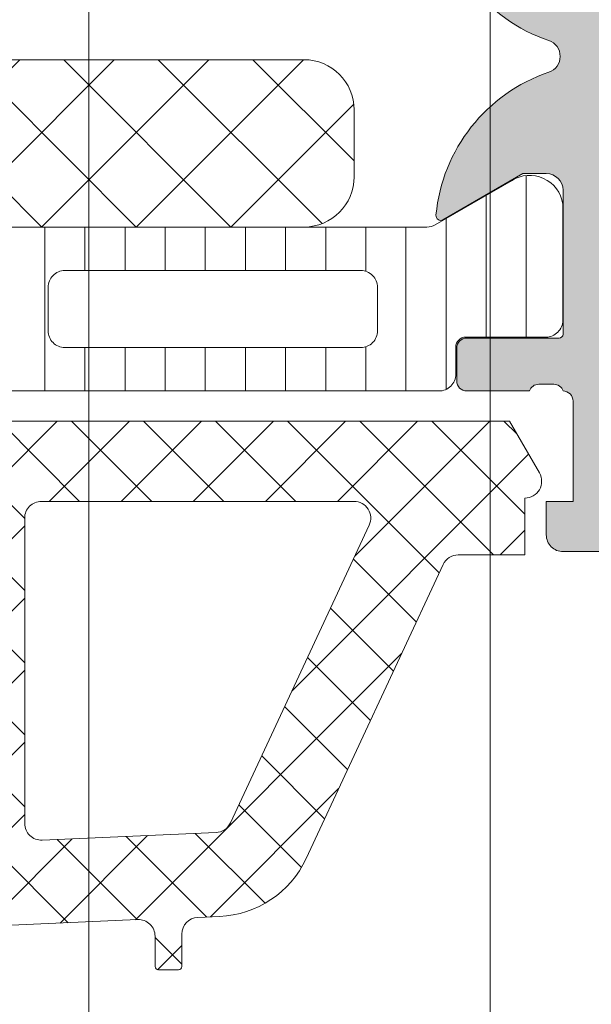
# Model space of a CAD drawing. Header units: millimetres. Extents: x 213386 to 506888, y 183055 to 450952.
# Tile 221 of 256: x 373088 to 373105, y 302141 to 302170. Entities that reach past the tile are written whole.
import ezdxf

# ---------------------------------------------------------------- set-up
doc = ezdxf.new("R2010")
doc.units = ezdxf.units.MM
doc.layers.add('FASÁDA DETAILNÍ', color=255, linetype='Continuous', lineweight=0)

msp = doc.modelspace()

# ---------------------------------------------------------------- hatches: boundary and pattern name
at = {"layer": 'FASÁDA DETAILNÍ'}
h = msp.add_hatch(color=256, dxfattribs=at)
edge = h.paths.add_edge_path()
edge.add_arc((373103.7001482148, 302177.5062417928), 0.1199999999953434, 0, 90)
edge.add_line((373103.7001482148, 302177.6262417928), (373100.9401502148, 302177.6262417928))
edge.add_arc((373100.9401502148, 302177.9262417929), 0.3000000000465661, 180.0000000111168, 270, ccw=False)
edge.add_line((373100.6401502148, 302177.9262417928), (373100.6401502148, 302178.9062161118))
edge.add_arc((373100.9401502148, 302178.9062161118), 0.3000000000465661, 90, 180, ccw=False)
edge.add_line((373100.9401502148, 302179.2062161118), (373102.8201612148, 302179.2062161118))
edge.add_arc((373103.0877045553, 302179.2850832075), 0.2789255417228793, 196.4245945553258, 271.1628700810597)
edge.add_line((373103.0933652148, 302179.0062151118), (373103.5469592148, 302179.0062151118))
edge.add_arc((373103.5526276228, 302179.2850525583), 0.2788950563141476, 268.835410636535, 343.5801235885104)
edge.add_line((373103.8201482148, 302179.2062161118), (373103.8201482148, 302180.006390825))
edge.add_arc((373104.8201482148, 302180.006390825), 1, 90, 180, ccw=False)
edge.add_line((373104.8201482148, 302181.006390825), (373108.3201555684, 302181.006390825))
edge.add_arc((373108.3201357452, 302180.0063710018), 1.000019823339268, 0.001135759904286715, 89.99886424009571, ccw=False)
edge.add_line((373109.3201555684, 302180.006390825), (373109.3201555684, 302179.506390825))
edge.add_line((373109.3201555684, 302179.506390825), (373106.8201555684, 302179.506390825))
edge.add_arc((373106.8202009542, 302178.5063454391), 1.000045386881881, 90.00260029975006, 179.9973997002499)
edge.add_line((373105.8201555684, 302178.506390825), (373105.8201555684, 302177.2063725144))
edge.add_arc((373106.8202080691, 302177.2064250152), 1.000052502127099, 180.0030079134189, 269.9969920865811)
edge.add_line((373106.8201555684, 302176.2063725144), (373113.8201555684, 302176.2063725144))
edge.add_arc((373114.3201555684, 302176.7314942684), 0.7250881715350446, 226.403816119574, 313.596183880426)
edge.add_line((373114.8201555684, 302176.2063725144), (373120.8542437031, 302176.2063725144))
edge.add_arc((373120.8541912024, 302177.2064250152), 1.000052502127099, 270.0030079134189, 359.9969920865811)
edge.add_line((373121.8542437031, 302177.2063725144), (373121.8542437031, 302178.506390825))
edge.add_arc((373120.8541983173, 302178.5063454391), 1.000045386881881, 0.002600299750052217, 89.99739970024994)
edge.add_line((373120.8542437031, 302179.506390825), (373119.3201555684, 302179.506390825))
edge.add_line((373119.3201555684, 302179.506390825), (373119.3201555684, 302180.1063969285))
edge.add_line((373119.3201555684, 302180.1063969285), (373120.4201616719, 302181.2063725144))
edge.add_line((373120.4201616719, 302181.2063725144), (373123.8201555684, 302181.2063725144))
edge.add_line((373123.8201555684, 302181.2063725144), (373123.8201555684, 302154.2064716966))
edge.add_line((373123.8201555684, 302154.2064716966), (373120.4201616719, 302154.2064716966))
edge.add_line((373120.4201616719, 302154.2064716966), (373119.3201555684, 302155.3064472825))
edge.add_line((373119.3201555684, 302155.3064472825), (373119.3201555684, 302155.906453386))
edge.add_line((373119.3201555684, 302155.906453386), (373120.8542437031, 302155.906453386))
edge.add_arc((373120.8541983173, 302156.9064987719), 1.000045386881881, 270.00260029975, 359.99739970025)
edge.add_line((373121.8542437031, 302156.906453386), (373121.8542437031, 302158.2064716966))
edge.add_arc((373120.8541912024, 302158.2064191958), 1.000052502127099, 0.003007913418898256, 89.9969920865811)
edge.add_line((373120.8542437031, 302159.2064716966), (373114.8201555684, 302159.2064716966))
edge.add_arc((373114.3201555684, 302158.6813499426), 0.7250881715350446, 46.40381611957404, 133.596183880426)
edge.add_line((373113.8201555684, 302159.2064716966), (373106.8201555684, 302159.2064716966))
edge.add_arc((373106.8202080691, 302158.2064191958), 1.000052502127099, 90.0030079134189, 179.9969920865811)
edge.add_line((373105.8201555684, 302158.2064716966), (373105.8201555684, 302156.906453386))
edge.add_arc((373106.8202009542, 302156.9064987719), 1.000045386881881, 180.00260029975, 269.9973997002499)
edge.add_line((373106.8201555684, 302155.906453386), (373109.3201555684, 302155.906453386))
edge.add_line((373109.3201555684, 302155.906453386), (373109.3201555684, 302155.406453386))
edge.add_arc((373108.3201357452, 302155.4064732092), 1.000019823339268, 270.0011357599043, 359.9988642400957, ccw=False)
edge.add_line((373108.3201555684, 302154.406453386), (373103.8201555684, 302154.406453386))
edge.add_arc((373103.8201452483, 302154.9064430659), 0.4999896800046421, 179.9988173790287, 270.00118262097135, ccw=False)
edge.add_line((373103.3201555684, 302154.906453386), (373103.3201555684, 302155.906453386))
edge.add_line((373103.3201555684, 302155.906453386), (373104.1201586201, 302155.906453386))
edge.add_line((373104.1201586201, 302155.906453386), (373104.1201586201, 302158.9064686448))
edge.add_arc((373103.8201509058, 302158.9064713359), 0.3000077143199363, 359.9994860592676, 450.0005139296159)
edge.add_arc((373103.5526276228, 302159.1276426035), 0.278895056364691, 16.41987642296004, 91.16458936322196)
edge.add_line((373103.5469592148, 302159.4064800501), (373103.0933652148, 302159.4064800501))
edge.add_arc((373103.0877045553, 302159.1276119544), 0.2789255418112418, 88.83712991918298, 163.5754054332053)
edge.add_line((373102.8201612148, 302159.2064790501), (373100.9401502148, 302159.2064790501))
edge.add_arc((373100.9401502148, 302159.5064790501), 0.3000000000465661, 180, 270, ccw=False)
edge.add_line((373100.6401502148, 302159.5064790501), (373100.6401502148, 302160.4864533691))
edge.add_arc((373100.9401502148, 302160.4864533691), 0.3000000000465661, 90, 180, ccw=False)
edge.add_line((373100.9401502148, 302160.7864533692), (373103.7001482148, 302160.7864533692))
edge.add_arc((373103.7001482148, 302160.9064533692), 0.1199999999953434, 270, 360)
edge.add_line((373103.8201482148, 302160.9064533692), (373103.8201482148, 302165.2064790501))
edge.add_arc((373103.3201482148, 302165.2064790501), 0.5, 0, 90)
edge.add_line((373103.3201482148, 302165.7064790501), (373102.6201482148, 302165.7064790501))
edge.add_line((373102.6201482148, 302165.7064790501), (373100.2273278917, 302164.3249835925))
edge.add_arc((373100.1582679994, 302164.4445988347), 0.1381197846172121, 172.2975624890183, 300.0000000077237, ccw=False)
edge.add_arc((373104.9996192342, 302163.9969804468), 4.999999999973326, 108.70940074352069, 174.6507719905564, ccw=False)
edge.add_arc((373103.2353930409, 302169.206347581), 0.4999999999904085, 288.7094007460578, 431.2905992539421)
edge.add_arc((373104.9996192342, 302174.4157147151), 4.999999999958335, 185.3492280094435, 251.2905992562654, ccw=False)
edge.add_arc((373100.1582679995, 302173.9680963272), 0.1381197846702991, 60.000000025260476, 187.7024375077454, ccw=False)
edge.add_line((373100.2273278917, 302174.0877115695), (373102.6201482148, 302172.7062161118))
edge.add_line((373102.6201482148, 302172.7062161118), (373103.3201482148, 302172.7062161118))
edge.add_arc((373103.3201482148, 302173.2062161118), 0.5, 270, 360)
edge.add_line((373103.8201482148, 302173.2062161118), (373103.8201482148, 302177.5062417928))
edge = h.paths.add_edge_path(flags=16)
edge.add_arc((373121.7201494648, 302162.2064640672), 0.5, 270, 360)
edge.add_line((373122.2201494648, 302162.2064640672), (373122.2201494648, 302174.2063725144))
edge.add_arc((373121.7201494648, 302174.2063725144), 0.5, 0, 90)
edge.add_line((373121.7201494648, 302174.7063725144), (373106.0201677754, 302174.7063725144))
edge.add_arc((373106.0201677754, 302174.2063725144), 0.5, 90, 180)
edge.add_line((373105.5201677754, 302174.2063725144), (373105.5201677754, 302162.2064640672))
edge.add_arc((373106.0201677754, 302162.2064640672), 0.5, 180, 270)
edge.add_line((373106.0201677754, 302161.7064640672), (373107.5201677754, 302161.7064640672))
edge.add_line((373107.5201677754, 302161.7064640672), (373107.5201677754, 302161.2064640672))
edge.add_arc((373108.0201677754, 302161.2064640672), 0.5, 180, 270)
edge.add_line((373108.0201677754, 302160.7064640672), (373119.7201494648, 302160.7064640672))
edge.add_arc((373119.7201494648, 302161.2064640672), 0.5, 270, 360)
edge.add_line((373120.2201494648, 302161.2064640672), (373120.2201494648, 302161.7064640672))
edge.add_line((373120.2201494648, 302161.7064640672), (373121.7201494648, 302161.7064640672))
h = msp.add_hatch(dxfattribs=at)
h.set_pattern_fill('NETZ', color=256, scale=2, angle=225, style=0)
h.set_pattern_definition([(225, (373082.5712321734, 302164.1071073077), (1.414213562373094, -1.414213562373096), []), (314.9999999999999, (373082.5712321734, 302164.1071073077), (1.414213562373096, 1.414213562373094), [])])
h.paths.add_polyline_path([(373069.0712321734, 302169.1071073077, 0.4142135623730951), (373067.5712321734, 302167.6071073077), (373067.5712321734, 302165.6071073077, 0.4142135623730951), (373069.0712321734, 302164.1071073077), (373096.0712321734, 302164.1071073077, 0.4142135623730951), (373097.5712321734, 302165.6071073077), (373097.5712321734, 302167.6071073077, 0.4142135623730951), (373096.0712321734, 302169.1071073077)])
h = msp.add_hatch(dxfattribs=at)
h.set_pattern_fill('LINIE', color=256, scale=1.2, angle=90, style=0)
h.set_pattern_definition([(90, (397979.9212210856, 280090.0711733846), (-1.2, 7.347638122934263e-17), [])])
edge = h.paths.add_edge_path()
edge.add_arc((373064.2302388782, 302160.515562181), 0.2999999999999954, 0.0020752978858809, 90.00207529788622, ccw=False)
edge.add_line((373064.530238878, 302160.5155730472), (373064.5302675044, 302159.7052417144))
edge.add_arc((373065.0302648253, 302159.7052571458), 0.4999973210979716, 180.0017683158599, 270.0023822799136)
edge.add_line((373065.0302856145, 302159.2052598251), (373065.8713578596, 302159.2039392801))
edge.add_arc((373065.8713578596, 302159.0039392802), 0.1999999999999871, 3.979039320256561e-13, 90.00000000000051, ccw=False)
edge.add_line((373066.0713578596, 302159.0039392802), (373066.0713578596, 302154.9039392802))
edge.add_arc((373066.5713578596, 302154.9039392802), 0.5000000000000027, 179.9999999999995, 269.9999999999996)
edge.add_line((373066.5713578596, 302154.4039392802), (373067.4021070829, 302154.4039392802))
edge.add_arc((373067.402107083, 302155.4039392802), 0.9999999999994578, 270.0000000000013, 344.9999999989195)
edge.add_line((373068.3680329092, 302155.145120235), (373068.5713578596, 302155.9039392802))
edge.add_line((373068.5713578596, 302155.9039392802), (373067.5713578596, 302155.9039392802))
edge.add_line((373067.5713578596, 302155.9039392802), (373067.5713578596, 302158.2039392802))
edge.add_arc((373068.5754843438, 302158.2022300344), 1.004127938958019, 90.23408772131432, 179.9024699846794, ccw=False)
edge.add_line((373068.5713818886, 302159.2063495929), (373071.5712602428, 302159.2063495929))
edge.add_arc((373071.5672318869, 302158.2022302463), 1.004127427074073, 360.09751797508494, 449.7701403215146, ccw=False)
edge.add_line((373072.5713578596, 302158.2039392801), (373072.5713578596, 302155.9039392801))
edge.add_line((373072.5713578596, 302155.9039392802), (373071.5713578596, 302155.9039392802))
edge.add_line((373071.5713578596, 302155.9039392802), (373071.7746828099, 302155.145120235))
edge.add_arc((373072.7406086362, 302155.4039392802), 1.000000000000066, 195.0000000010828, 269.9999999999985)
edge.add_line((373072.7406086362, 302154.4039392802), (373073.5713578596, 302154.4039392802))
edge.add_arc((373073.5713578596, 302154.9039392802), 0.4999999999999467, 270, 360)
edge.add_line((373074.0713578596, 302154.9039392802), (373074.0713578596, 302159.0039392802))
edge.add_arc((373074.2755309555, 302159.0022107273), 0.2041804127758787, 91.1558689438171, 179.5149389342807, ccw=False)
edge.add_line((373074.2714121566, 302159.2063495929), (373100.1127789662, 302159.2063725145))
edge.add_arc((373100.1127635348, 302159.7063698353), 0.4999973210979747, 270.0017683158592, 360.002382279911)
edge.add_line((373100.6127608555, 302159.7063906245), (373100.6127322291, 302160.5167219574))
edge.add_arc((373100.9127322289, 302160.5167328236), 0.299999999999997, 90.0020752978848, 180.0020752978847, ccw=False)
edge.add_line((373100.9127213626, 302160.8167328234), (373103.312719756, 302160.8164878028))
edge.add_arc((373103.3127042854, 302161.3164837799), 0.499995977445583, 270.0017728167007, 360.0023777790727)
edge.add_line((373103.8127002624, 302161.3165045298), (373103.8125736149, 302164.7930460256))
edge.add_arc((373102.8227606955, 302164.6506995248), 0.99999607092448, 368.1836833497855, 482.7290913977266)
edge.add_line((373102.2820952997, 302165.491932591), (373099.9984862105, 302164.1733801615))
edge.add_arc((373099.7484705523, 302164.6063838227), 0.5000000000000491, 270.00213520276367, 300.00207189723, ccw=False)
edge.add_line((373099.7484891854, 302164.1063838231), (373065.3942204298, 302164.1052975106))
edge.add_arc((373065.3942028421, 302164.6052975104), 0.5000000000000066, 240.0020786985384, 270.0020153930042, ccw=False)
edge.add_line((373065.1442185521, 302164.1722757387), (373062.8605139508, 302165.4906627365))
edge.add_arc((373062.3199094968, 302164.6493905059), 0.9999960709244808, 417.2750591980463, 531.8204672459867)
edge.add_line((373061.3300862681, 302164.7916653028), (373061.3302129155, 302161.3151238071))
edge.add_arc((373061.8302088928, 302161.3151392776), 0.4999959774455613, 180.0017728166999, 270.0023777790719)
edge.add_line((373061.8302296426, 302160.8151433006), (373064.230228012, 302160.8155621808))
edge = h.paths.add_edge_path(flags=16)
edge.add_line((373088.4213516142, 302161.0058377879), (373088.4213516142, 302162.3058318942))
edge.add_arc((373088.9213479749, 302162.3058355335), 0.4999963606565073, 89.99958295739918, 180.0004170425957, ccw=False)
edge.add_line((373088.9213516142, 302162.8058318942), (373097.7713455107, 302162.8058318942))
edge.add_arc((373097.7713491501, 302162.3058355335), 0.4999963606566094, -0.0004170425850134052, 90.00041704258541, ccw=False)
edge.add_line((373098.2713455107, 302162.3058318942), (373098.2713455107, 302161.0058377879))
edge.add_arc((373097.7713455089, 302161.0058212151), 0.5000000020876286, 270.0000002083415, 360.0018991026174, ccw=False)
edge.add_line((373097.7713455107, 302160.505821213), (373088.9213516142, 302160.505821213))
edge.add_arc((373088.9213516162, 302161.0058212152), 0.5000000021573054, 179.9981009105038, 269.9999997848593, ccw=False)
edge = h.paths.add_edge_path(flags=16)
edge.add_arc((373078.2213455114, 302161.005821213), 0.4999999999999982, 179.9999999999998, 270.000000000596, ccw=False)
edge.add_line((373077.7213455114, 302161.005821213), (373077.7213455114, 302162.3058318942))
edge.add_arc((373078.2213455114, 302162.3058318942), 0.4999999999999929, 89.99999999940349, 179.9999999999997, ccw=False)
edge.add_line((373078.2213455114, 302162.8058318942), (373086.921351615, 302162.8058318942))
edge.add_arc((373086.9213516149, 302162.3058318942), 0.5000000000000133, 360.0000000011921, 449.99999999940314, ccw=False)
edge.add_line((373087.4213516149, 302162.3058318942), (373087.4213516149, 302161.005821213))
edge.add_arc((373086.9213516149, 302161.005821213), 0.5000000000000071, 270.0000000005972, 360.0000000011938, ccw=False)
edge.add_line((373086.9213516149, 302160.505821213), (373078.2213455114, 302160.505821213))
edge = h.paths.add_edge_path(flags=16)
edge.add_arc((373076.2213491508, 302162.3058355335), 0.4999963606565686, -0.00041704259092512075, 90.00041704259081, ccw=False)
edge.add_line((373076.7213455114, 302162.3058318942), (373076.7213455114, 302161.0058377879))
edge.add_arc((373076.2213455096, 302161.0058212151), 0.5000000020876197, 270.00000020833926, 360.0018991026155, ccw=False)
edge.add_line((373076.2213455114, 302160.505821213), (373067.3713363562, 302160.505821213))
edge.add_arc((373067.3713363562, 302161.0058059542), 0.4999847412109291, 179.9999999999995, 270.0000000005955, ccw=False)
edge.add_line((373066.8713516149, 302161.0058059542), (373066.8713516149, 302162.3058166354))
edge.add_arc((373067.3713668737, 302162.3058166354), 0.5000152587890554, 89.99999999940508, 180.0000000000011, ccw=False)
edge.add_line((373067.3713668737, 302162.8058318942), (373076.2213455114, 302162.8058318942))
h = msp.add_hatch(dxfattribs=at)
h.set_pattern_fill('ANSI37', color=256, scale=0.48, angle=-1.272221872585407e-14, style=0)
h.set_pattern_definition([(44.99999999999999, (373073.8201555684, 302154.2063726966), (-1.077630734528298, 1.077630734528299), []), (135, (373073.8201555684, 302154.2063726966), (-1.077630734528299, -1.077630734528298), [])])
edge = h.paths.add_edge_path(flags=16)
edge.add_line((373070.4188785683, 302154.8706666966), (373070.5186225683, 302156.2635206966))
edge.add_arc((373069.9201556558, 302156.3063781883), 0.5999995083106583, 355.9039194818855, 450.000008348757)
edge.add_arc((373069.9201554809, 302156.3063781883), 0.5999995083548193, 89.99999164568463, 184.0960805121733)
edge.add_line((373069.3216885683, 302156.2635206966), (373069.4214325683, 302154.8706666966))
edge.add_arc((373069.9201555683, 302154.906381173), 0.5000001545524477, 184.0960643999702, 355.9039356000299)
edge = h.paths.add_edge_path(flags=16)
edge.add_arc((373068.3201589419, 302151.7063730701), 0.4999996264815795, 359.9999571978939, 450.0000428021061)
edge.add_line((373068.3201585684, 302152.2063726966), (373064.7264735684, 302152.2063726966))
edge.add_arc((373064.7264735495, 302151.7063723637), 0.5000003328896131, 89.99999783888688, 203.2180266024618)
edge.add_line((373064.2669675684, 302151.5092566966), (373066.9828455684, 302145.1781546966))
edge.add_arc((373067.4423509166, 302145.3752706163), 0.4999998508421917, 203.2180817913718, 272.5001106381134)
edge.add_line((373067.4641615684, 302144.8757466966), (373068.3419685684, 302144.9140726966))
edge.add_arc((373068.320159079, 302145.4135963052), 0.4999994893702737, 272.4999791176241, 360.0000448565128)
edge.add_line((373068.8201585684, 302145.4135966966), (373068.8201585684, 302151.7063726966))
edge = h.paths.add_edge_path(flags=16)
edge.add_line((373093.8740775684, 302146.2982106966), (373098.0227475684, 302155.1950636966))
edge.add_arc((373097.5695938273, 302155.4063728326), 0.4999998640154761, 334.9999920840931, 450.0000296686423)
edge.add_line((373097.5695935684, 302155.9063726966), (373088.2201585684, 302155.9063726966))
edge.add_arc((373088.2201581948, 302155.4063730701), 0.4999996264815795, 89.9999571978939, 180.0000428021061)
edge.add_line((373087.7201585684, 302155.4063726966), (373087.7201585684, 302146.2824496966))
edge.add_arc((373088.2201586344, 302146.282449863), 0.5000000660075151, 180.0000190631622, 272.5000272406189)
edge.add_line((373088.2419685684, 302145.7829256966), (373093.4427325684, 302146.0099956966))
edge.add_arc((373093.4209228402, 302146.5095211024), 0.5000012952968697, 272.4999974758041, 334.9999080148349)
edge = h.paths.add_edge_path(flags=16)
edge.add_arc((373085.0201589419, 302155.4063730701), 0.4999996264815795, 359.9999571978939, 450.0000428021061)
edge.add_line((373085.0201585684, 302155.9063726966), (373077.8201585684, 302155.9063726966))
edge.add_arc((373077.8201581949, 302155.4063730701), 0.4999996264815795, 89.9999571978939, 180.0000428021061)
edge.add_line((373077.3201585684, 302155.4063726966), (373077.3201585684, 302154.2063726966))
edge.add_arc((373075.3201600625, 302154.2063712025), 1.99999850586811, -90.00004280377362, 4.28037736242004e-05, ccw=False)
edge.add_line((373075.3201585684, 302152.2063726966), (373071.5201585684, 302152.2063726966))
edge.add_arc((373071.5201581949, 302151.7063730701), 0.4999996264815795, 89.9999571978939, 180.0000428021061)
edge.add_line((373071.0201585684, 302151.7063726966), (373071.0201585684, 302145.5533116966))
edge.add_arc((373071.5201586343, 302145.5533118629), 0.5000000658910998, 180.0000190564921, 272.5000272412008)
edge.add_line((373071.5419685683, 302145.0537876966), (373077.0419685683, 302145.2939226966))
edge.add_arc((373077.0201590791, 302145.7934463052), 0.4999994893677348, 272.4999791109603, 360.0000448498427)
edge.add_line((373077.5201585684, 302145.7934466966), (373077.5201585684, 302151.1063726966))
edge.add_arc((373078.6201585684, 302151.1063726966), 1.099999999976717, 0, 180, ccw=False)
edge.add_line((373079.7201585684, 302151.1063726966), (373079.7201585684, 302145.9331616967))
edge.add_arc((373080.2201586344, 302145.933161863), 0.5000000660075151, 180.0000190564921, 272.5000272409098)
edge.add_line((373080.2419685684, 302145.4336376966), (373085.0419685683, 302145.6432106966))
edge.add_arc((373085.0201590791, 302146.1427343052), 0.4999994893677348, 272.4999791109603, 360.0000448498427)
edge.add_line((373085.5201585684, 302146.1427346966), (373085.5201585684, 302155.4063726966))
edge = h.paths.add_edge_path()
edge.add_line((373100.2332115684, 302154.0199156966), (373096.1353625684, 302145.2320496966))
edge.add_ellipse((373093.4164371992, 302146.4999071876), major_axis=(-3.000002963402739, 0), ratio=1, start_angle=92.50005883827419, end_angle=154.9999693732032, ccw=False)
edge.add_line((373093.5472985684, 302143.5027596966), (373092.8983485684, 302143.4744256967))
edge.add_ellipse((373092.9201580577, 302142.9749020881), major_axis=(-0.4999994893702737, 0), ratio=1, start_angle=-87.50002088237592, end_angle=4.48565127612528e-05)
edge.add_line((373092.4201585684, 302142.9749016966), (373092.4201585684, 302142.0063726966))
edge.add_ellipse((373092.3201586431, 302142.0063726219), major_axis=(-0.09999992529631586, 0), ratio=1, start_angle=89.99995721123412, end_angle=180.0000427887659, ccw=False)
edge.add_line((373092.3201585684, 302141.9063726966), (373091.7201585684, 302141.9063726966))
edge.add_ellipse((373091.7201584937, 302142.0063726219), major_axis=(-0.09999992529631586, 0), ratio=1, start_angle=-4.278876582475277e-05, end_angle=90.00004278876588, ccw=False)
edge.add_line((373091.6201585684, 302142.0063726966), (373091.6201585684, 302142.9094106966))
edge.add_ellipse((373091.1201585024, 302142.9094105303), major_axis=(-0.5000000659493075, 0), ratio=1, start_angle=180.0000190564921, end_angle=272.5000272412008)
edge.add_line((373091.0983485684, 302143.4089346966), (373082.1980545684, 302143.0150966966))
edge.add_ellipse((373082.2201586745, 302142.5155854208), major_axis=(-0.5000001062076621, 0), ratio=1, start_angle=-87.46623077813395, end_angle=8.29827787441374e-05)
edge.add_line((373081.7201585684, 302142.5155846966), (373081.7201585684, 302141.9063726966))
edge.add_ellipse((373081.6201586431, 302141.9063726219), major_axis=(-0.09999992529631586, 0), ratio=1, start_angle=89.99995721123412, end_angle=180.0000427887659, ccw=False)
edge.add_line((373081.6201585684, 302141.8063726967), (373081.0201585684, 302141.8063726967))
edge.add_ellipse((373081.0201584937, 302141.9063726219), major_axis=(-0.0999999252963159, 0), ratio=1, start_angle=-4.278876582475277e-05, end_angle=90.00004282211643, ccw=False)
edge.add_line((373080.9201585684, 302141.9063726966), (373080.9201585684, 302142.4359346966))
edge.add_ellipse((373080.4201580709, 302142.4359350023), major_axis=(-0.5000004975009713, 0), ratio=1, start_angle=179.9999649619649, end_angle=272.5336979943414)
edge.add_line((373080.3980545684, 302142.9354466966), (373068.8578295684, 302142.4247906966))
edge.add_ellipse((373068.8796391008, 302141.9252660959), major_axis=(-0.5000004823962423, 0), ratio=1, start_angle=-87.50002091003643, end_angle=3.217057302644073)
edge.add_line((373068.3804265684, 302141.8972066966), (373068.6689895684, 302136.7634636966))
edge.add_ellipse((373069.0794075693, 302136.8790191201), major_axis=(-0.4263754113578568, 0), ratio=1, start_angle=15.72485447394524, end_angle=159.2410276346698)
edge.add_line((373069.4781025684, 302136.7278956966), (373069.4768625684, 302136.9604986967))
edge.add_line((373069.4768625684, 302136.9604986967), (373069.1787245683, 302138.8430776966))
edge.add_line((373069.1787245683, 302138.8430776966), (373069.5791505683, 302141.6923626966))
edge.add_ellipse((373069.8762311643, 302141.650612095), major_axis=(-0.2999999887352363, 0), ratio=1, start_angle=235.4022536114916, end_angle=352.00025595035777, ccw=False)
edge.add_ellipse((373068.343117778, 302139.4280410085), major_axis=(-3.000047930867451, 0), ratio=1, start_angle=161.9915754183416, end_angle=235.4023587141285, ccw=False)
edge.add_line((373071.1961965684, 302138.5005556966), (373070.5626205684, 302136.2456646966))
edge.add_ellipse((373069.7874080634, 302136.4065942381), major_axis=(-0.791740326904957, 0), ratio=1, start_angle=96.79834625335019, end_angle=168.2723102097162, ccw=False)
edge.add_line((373069.8811305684, 302135.6204206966), (373068.8229205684, 302135.6191996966))
edge.add_ellipse((373068.9520448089, 302136.7982859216), major_axis=(-1.186135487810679, 0), ratio=1, start_angle=18.655576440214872, end_angle=83.7503218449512, ccw=False)
edge.add_line((373067.8282305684, 302136.4188666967), (373066.7338975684, 302139.6602066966))
edge.add_line((373066.7338975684, 302139.6602066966), (373063.8441195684, 302147.7100016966))
edge.add_line((373063.8441195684, 302147.7100016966), (373059.5113105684, 302157.6078786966))
edge.add_ellipse((373059.970319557, 302157.8061487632), major_axis=(-0.5000002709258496, 0), ratio=1, start_angle=-89.93342363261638, end_angle=23.362049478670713, ccw=False)
edge.add_line((373059.9697385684, 302158.3061486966), (373060.5164395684, 302158.3067836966))
edge.add_ellipse((373060.5170198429, 302157.8067835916), major_axis=(-0.5000004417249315, 0), ratio=1, start_angle=203.9208245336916, end_angle=270.0664945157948, ccw=False)
edge.add_line((373060.9740735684, 302158.0095206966), (373062.3758295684, 302154.8055176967))
edge.add_ellipse((373063.2919706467, 302155.2063720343), major_axis=(-0.9999993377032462, 0), ratio=1, start_angle=23.6316147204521, end_angle=90.00005280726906)
edge.add_line((373063.2919715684, 302154.2063726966), (373068.5199135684, 302154.2063726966))
edge.add_line((373068.5199135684, 302154.2063726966), (373068.5199225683, 302156.0058516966))
edge.add_line((373068.5199225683, 302156.0058516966), (373068.0051215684, 302156.1437936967))
edge.add_ellipse((373068.1198868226, 302156.4209477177), major_axis=(-0.2999756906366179, 0), ratio=1, start_angle=-22.50356669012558, end_angle=67.50629973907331, ccw=False)
edge.add_line((373067.8427525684, 302156.5357606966), (373068.6919195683, 302157.8058876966))
edge.add_ellipse((373069.5577837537, 302157.3061669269), major_axis=(-0.9997207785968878, 0), ratio=1, start_angle=269.99238815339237, end_angle=330.00923930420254, ccw=False)
edge.add_line((373069.5579165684, 302158.3058876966), (373070.2822775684, 302158.3058566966))
edge.add_ellipse((373070.2820695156, 302157.3061188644), major_axis=(-0.9997378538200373, 0), ratio=1, start_angle=209.9913249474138, end_angle=269.98807632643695, ccw=False)
edge.add_line((373071.1479435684, 302157.8058566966), (373071.9971105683, 302156.5357606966))
edge.add_ellipse((373071.7199630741, 302156.4209488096), major_axis=(-0.2999875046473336, 0), ratio=1, start_angle=112.4986038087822, end_angle=202.502406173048, ccw=False)
edge.add_line((373071.8347565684, 302156.1437936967), (373071.3199405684, 302156.0058216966))
edge.add_line((373071.3199405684, 302156.0058216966), (373071.3199325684, 302154.2063726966))
edge.add_line((373071.3199325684, 302154.2063726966), (373074.5201595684, 302154.2063726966))
edge.add_ellipse((373074.5201597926, 302154.5063724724), major_axis=(-0.2999997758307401, 0), ratio=1, start_angle=89.99995718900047, end_angle=180.0000428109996)
edge.add_line((373074.8201595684, 302154.5063726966), (373074.8201595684, 302157.8063686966))
edge.add_ellipse((373075.3201591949, 302157.8063690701), major_axis=(-0.4999996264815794, 0), ratio=1, start_angle=-90.00004280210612, end_angle=4.280210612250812e-05, ccw=False)
edge.add_line((373075.3201595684, 302158.3063686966), (373102.2177815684, 302158.3063686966))
edge.add_line((373102.2177815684, 302158.3063686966), (373103.1128995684, 302156.7559766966))
edge.add_ellipse((373102.6798870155, 302156.5059766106), major_axis=(-0.4999999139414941, 0), ratio=1, start_angle=90.0000633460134, end_angle=210.0000170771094, ccw=False)
edge.add_line((373102.6798875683, 302156.0059766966), (373102.6798875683, 302154.3086056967))
edge.add_line((373102.6798875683, 302154.3086056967), (373100.6863655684, 302154.3086056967))
edge.add_ellipse((373100.6863652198, 302153.8086054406), major_axis=(-0.5000002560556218, 0), ratio=1, start_angle=269.999960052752, end_angle=334.999871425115)
h = msp.add_hatch(dxfattribs=at)
h.set_pattern_fill('ANSI37', color=256, scale=0.48, angle=-1.272221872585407e-14, style=0)
h.set_pattern_definition([(44.99999999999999, (373073.8201555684, 302154.2063725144), (-1.077630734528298, 1.077630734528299), []), (135, (373073.8201555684, 302154.2063725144), (-1.077630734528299, -1.077630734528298), [])])
edge = h.paths.add_edge_path(flags=16)
edge.add_line((373070.4188785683, 302154.8706665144), (373070.5186225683, 302156.2635205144))
edge.add_arc((373069.9201556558, 302156.3063780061), 0.5999995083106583, 355.9039194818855, 450.000008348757)
edge.add_arc((373069.9201554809, 302156.3063780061), 0.5999995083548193, 89.99999164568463, 184.0960805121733)
edge.add_line((373069.3216885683, 302156.2635205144), (373069.4214325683, 302154.8706665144))
edge.add_arc((373069.9201555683, 302154.9063809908), 0.5000001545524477, 184.0960643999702, 355.9039356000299)
edge = h.paths.add_edge_path(flags=16)
edge.add_arc((373068.3201589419, 302151.7063728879), 0.4999996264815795, 359.9999571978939, 450.0000428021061)
edge.add_line((373068.3201585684, 302152.2063725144), (373064.7264735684, 302152.2063725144))
edge.add_arc((373064.7264735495, 302151.7063721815), 0.5000003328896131, 89.99999783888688, 203.2180266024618)
edge.add_line((373064.2669675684, 302151.5092565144), (373066.9828455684, 302145.1781545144))
edge.add_arc((373067.4423509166, 302145.3752704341), 0.4999998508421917, 203.2180817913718, 272.5001106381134)
edge.add_line((373067.4641615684, 302144.8757465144), (373068.3419685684, 302144.9140725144))
edge.add_arc((373068.320159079, 302145.413596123), 0.4999994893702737, 272.4999791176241, 360.0000448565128)
edge.add_line((373068.8201585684, 302145.4135965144), (373068.8201585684, 302151.7063725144))
edge = h.paths.add_edge_path(flags=16)
edge.add_line((373093.8740775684, 302146.2982105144), (373098.0227475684, 302155.1950635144))
edge.add_arc((373097.5695938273, 302155.4063726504), 0.4999998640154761, 334.9999920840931, 450.0000296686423)
edge.add_line((373097.5695935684, 302155.9063725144), (373088.2201585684, 302155.9063725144))
edge.add_arc((373088.2201581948, 302155.406372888), 0.4999996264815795, 89.9999571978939, 180.0000428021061)
edge.add_line((373087.7201585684, 302155.4063725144), (373087.7201585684, 302146.2824495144))
edge.add_arc((373088.2201586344, 302146.2824496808), 0.5000000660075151, 180.0000190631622, 272.5000272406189)
edge.add_line((373088.2419685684, 302145.7829255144), (373093.4427325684, 302146.0099955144))
edge.add_arc((373093.4209228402, 302146.5095209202), 0.5000012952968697, 272.4999974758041, 334.9999080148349)
edge = h.paths.add_edge_path(flags=16)
edge.add_arc((373085.0201589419, 302155.406372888), 0.4999996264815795, 359.9999571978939, 450.0000428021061)
edge.add_line((373085.0201585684, 302155.9063725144), (373077.8201585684, 302155.9063725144))
edge.add_arc((373077.8201581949, 302155.406372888), 0.4999996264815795, 89.9999571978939, 180.0000428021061)
edge.add_line((373077.3201585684, 302155.4063725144), (373077.3201585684, 302154.2063725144))
edge.add_arc((373075.3201600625, 302154.2063710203), 1.99999850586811, -90.00004280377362, 4.28037736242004e-05, ccw=False)
edge.add_line((373075.3201585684, 302152.2063725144), (373071.5201585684, 302152.2063725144))
edge.add_arc((373071.5201581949, 302151.7063728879), 0.4999996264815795, 89.9999571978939, 180.0000428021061)
edge.add_line((373071.0201585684, 302151.7063725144), (373071.0201585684, 302145.5533115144))
edge.add_arc((373071.5201586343, 302145.5533116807), 0.5000000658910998, 180.0000190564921, 272.5000272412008)
edge.add_line((373071.5419685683, 302145.0537875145), (373077.0419685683, 302145.2939225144))
edge.add_arc((373077.0201590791, 302145.793446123), 0.4999994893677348, 272.4999791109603, 360.0000448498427)
edge.add_line((373077.5201585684, 302145.7934465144), (373077.5201585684, 302151.1063725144))
edge.add_arc((373078.6201585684, 302151.1063725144), 1.099999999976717, 0, 180, ccw=False)
edge.add_line((373079.7201585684, 302151.1063725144), (373079.7201585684, 302145.9331615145))
edge.add_arc((373080.2201586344, 302145.9331616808), 0.5000000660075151, 180.0000190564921, 272.5000272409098)
edge.add_line((373080.2419685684, 302145.4336375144), (373085.0419685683, 302145.6432105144))
edge.add_arc((373085.0201590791, 302146.142734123), 0.4999994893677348, 272.4999791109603, 360.0000448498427)
edge.add_line((373085.5201585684, 302146.1427345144), (373085.5201585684, 302155.4063725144))
edge = h.paths.add_edge_path()
edge.add_line((373100.2332115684, 302154.0199155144), (373096.1353625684, 302145.2320495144))
edge.add_ellipse((373093.4164371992, 302146.4999070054), major_axis=(-3.000002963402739, 0), ratio=1, start_angle=92.50005883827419, end_angle=154.9999693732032, ccw=False)
edge.add_line((373093.5472985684, 302143.5027595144), (373092.8983485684, 302143.4744255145))
edge.add_ellipse((373092.9201580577, 302142.9749019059), major_axis=(-0.4999994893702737, 0), ratio=1, start_angle=-87.50002088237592, end_angle=4.48565127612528e-05)
edge.add_line((373092.4201585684, 302142.9749015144), (373092.4201585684, 302142.0063725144))
edge.add_ellipse((373092.3201586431, 302142.0063724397), major_axis=(-0.09999992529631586, 0), ratio=1, start_angle=89.99995721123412, end_angle=180.0000427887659, ccw=False)
edge.add_line((373092.3201585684, 302141.9063725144), (373091.7201585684, 302141.9063725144))
edge.add_ellipse((373091.7201584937, 302142.0063724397), major_axis=(-0.09999992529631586, 0), ratio=1, start_angle=-4.278876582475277e-05, end_angle=90.00004278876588, ccw=False)
edge.add_line((373091.6201585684, 302142.0063725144), (373091.6201585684, 302142.9094105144))
edge.add_ellipse((373091.1201585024, 302142.9094103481), major_axis=(-0.5000000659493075, 0), ratio=1, start_angle=180.0000190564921, end_angle=272.5000272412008)
edge.add_line((373091.0983485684, 302143.4089345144), (373082.1980545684, 302143.0150965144))
edge.add_ellipse((373082.2201586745, 302142.5155852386), major_axis=(-0.5000001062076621, 0), ratio=1, start_angle=-87.46623077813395, end_angle=8.29827787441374e-05)
edge.add_line((373081.7201585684, 302142.5155845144), (373081.7201585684, 302141.9063725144))
edge.add_ellipse((373081.6201586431, 302141.9063724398), major_axis=(-0.09999992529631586, 0), ratio=1, start_angle=89.99995721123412, end_angle=180.0000427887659, ccw=False)
edge.add_line((373081.6201585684, 302141.8063725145), (373081.0201585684, 302141.8063725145))
edge.add_ellipse((373081.0201584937, 302141.9063724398), major_axis=(-0.0999999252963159, 0), ratio=1, start_angle=-4.278876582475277e-05, end_angle=90.00004282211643, ccw=False)
edge.add_line((373080.9201585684, 302141.9063725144), (373080.9201585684, 302142.4359345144))
edge.add_ellipse((373080.4201580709, 302142.4359348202), major_axis=(-0.5000004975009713, 0), ratio=1, start_angle=179.9999649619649, end_angle=272.5336979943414)
edge.add_line((373080.3980545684, 302142.9354465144), (373068.8578295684, 302142.4247905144))
edge.add_ellipse((373068.8796391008, 302141.9252659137), major_axis=(-0.5000004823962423, 0), ratio=1, start_angle=-87.50002091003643, end_angle=3.217057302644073)
edge.add_line((373068.3804265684, 302141.8972065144), (373068.6689895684, 302136.7634635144))
edge.add_ellipse((373069.0794075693, 302136.8790189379), major_axis=(-0.4263754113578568, 0), ratio=1, start_angle=15.72485447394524, end_angle=159.2410276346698)
edge.add_line((373069.4781025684, 302136.7278955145), (373069.4768625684, 302136.9604985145))
edge.add_line((373069.4768625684, 302136.9604985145), (373069.1787245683, 302138.8430775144))
edge.add_line((373069.1787245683, 302138.8430775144), (373069.5791505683, 302141.6923625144))
edge.add_ellipse((373069.8762311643, 302141.6506119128), major_axis=(-0.2999999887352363, 0), ratio=1, start_angle=235.4022536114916, end_angle=352.00025595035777, ccw=False)
edge.add_ellipse((373068.343117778, 302139.4280408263), major_axis=(-3.000047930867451, 0), ratio=1, start_angle=161.9915754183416, end_angle=235.4023587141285, ccw=False)
edge.add_line((373071.1961965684, 302138.5005555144), (373070.5626205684, 302136.2456645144))
edge.add_ellipse((373069.7874080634, 302136.4065940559), major_axis=(-0.791740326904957, 0), ratio=1, start_angle=96.79834625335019, end_angle=168.2723102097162, ccw=False)
edge.add_line((373069.8811305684, 302135.6204205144), (373068.8229205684, 302135.6191995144))
edge.add_ellipse((373068.9520448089, 302136.7982857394), major_axis=(-1.186135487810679, 0), ratio=1, start_angle=18.655576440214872, end_angle=83.7503218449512, ccw=False)
edge.add_line((373067.8282305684, 302136.4188665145), (373066.7338975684, 302139.6602065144))
edge.add_line((373066.7338975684, 302139.6602065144), (373063.8441195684, 302147.7100015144))
edge.add_line((373063.8441195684, 302147.7100015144), (373059.5113105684, 302157.6078785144))
edge.add_ellipse((373059.970319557, 302157.806148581), major_axis=(-0.5000002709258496, 0), ratio=1, start_angle=-89.93342363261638, end_angle=23.362049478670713, ccw=False)
edge.add_line((373059.9697385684, 302158.3061485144), (373060.5164395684, 302158.3067835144))
edge.add_ellipse((373060.5170198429, 302157.8067834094), major_axis=(-0.5000004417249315, 0), ratio=1, start_angle=203.9208245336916, end_angle=270.0664945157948, ccw=False)
edge.add_line((373060.9740735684, 302158.0095205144), (373062.3758295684, 302154.8055175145))
edge.add_ellipse((373063.2919706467, 302155.2063718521), major_axis=(-0.9999993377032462, 0), ratio=1, start_angle=23.6316147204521, end_angle=90.00005280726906)
edge.add_line((373063.2919715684, 302154.2063725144), (373068.5199135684, 302154.2063725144))
edge.add_line((373068.5199135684, 302154.2063725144), (373068.5199225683, 302156.0058515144))
edge.add_line((373068.5199225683, 302156.0058515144), (373068.0051215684, 302156.1437935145))
edge.add_ellipse((373068.1198868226, 302156.4209475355), major_axis=(-0.2999756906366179, 0), ratio=1, start_angle=-22.50356669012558, end_angle=67.50629973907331, ccw=False)
edge.add_line((373067.8427525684, 302156.5357605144), (373068.6919195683, 302157.8058875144))
edge.add_ellipse((373069.5577837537, 302157.3061667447), major_axis=(-0.9997207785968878, 0), ratio=1, start_angle=269.99238815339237, end_angle=330.00923930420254, ccw=False)
edge.add_line((373069.5579165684, 302158.3058875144), (373070.2822775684, 302158.3058565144))
edge.add_ellipse((373070.2820695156, 302157.3061186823), major_axis=(-0.9997378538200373, 0), ratio=1, start_angle=209.9913249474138, end_angle=269.98807632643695, ccw=False)
edge.add_line((373071.1479435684, 302157.8058565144), (373071.9971105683, 302156.5357605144))
edge.add_ellipse((373071.7199630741, 302156.4209486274), major_axis=(-0.2999875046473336, 0), ratio=1, start_angle=112.4986038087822, end_angle=202.502406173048, ccw=False)
edge.add_line((373071.8347565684, 302156.1437935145), (373071.3199405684, 302156.0058215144))
edge.add_line((373071.3199405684, 302156.0058215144), (373071.3199325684, 302154.2063725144))
edge.add_line((373071.3199325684, 302154.2063725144), (373074.5201595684, 302154.2063725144))
edge.add_ellipse((373074.5201597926, 302154.5063722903), major_axis=(-0.2999997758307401, 0), ratio=1, start_angle=89.99995718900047, end_angle=180.0000428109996)
edge.add_line((373074.8201595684, 302154.5063725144), (373074.8201595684, 302157.8063685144))
edge.add_ellipse((373075.3201591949, 302157.8063688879), major_axis=(-0.4999996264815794, 0), ratio=1, start_angle=-90.00004280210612, end_angle=4.280210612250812e-05, ccw=False)
edge.add_line((373075.3201595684, 302158.3063685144), (373102.2177815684, 302158.3063685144))
edge.add_line((373102.2177815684, 302158.3063685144), (373103.1128995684, 302156.7559765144))
edge.add_ellipse((373102.6798870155, 302156.5059764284), major_axis=(-0.4999999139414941, 0), ratio=1, start_angle=90.0000633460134, end_angle=210.0000170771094, ccw=False)
edge.add_line((373102.6798875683, 302156.0059765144), (373102.6798875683, 302154.3086055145))
edge.add_line((373102.6798875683, 302154.3086055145), (373100.6863655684, 302154.3086055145))
edge.add_ellipse((373100.6863652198, 302153.8086052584), major_axis=(-0.5000002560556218, 0), ratio=1, start_angle=269.999960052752, end_angle=334.999871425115)

# ---------------------------------------------------------------- linework, layer by layer
for p, q in [((373089.6382437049, 307967.1544280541), (373089.6382437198, 288952.6545279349)), ((373089.6382437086, 307967.1544280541), (373089.6382437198, 293752.6545279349)), ((373089.6382437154, 307967.1544280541), (373089.6382437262, 297319.0318729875)), ((373089.6382437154, 307967.1544280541), (373089.6382437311, 292519.031885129)), ((373089.6382437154, 307967.1544280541), (373089.638243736, 287719.0318729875)), ((373101.6382437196, 288952.6545279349), (373101.6382437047, 307967.1544280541)), ((373101.6382437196, 293752.6545279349), (373101.6382437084, 307967.1544280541)), ((373101.638243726, 297319.0318729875), (373101.6382437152, 307967.1544280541)), ((373101.6382437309, 292519.031885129), (373101.6382437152, 307967.1544280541)), ((373101.6382437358, 287719.0318729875), (373101.6382437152, 307967.1544280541)), ((373089.6382473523, 303317.1544282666), (373089.6382453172, 302119.0318729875)), ((373101.6382453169, 302119.0318729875), (373101.638247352, 303317.1544282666)), ((373102.2820952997, 302165.491932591), (373099.9984862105, 302164.1733801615)), ((373103.8127002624, 302161.3165045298), (373103.8125736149, 302164.7930460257)), ((373099.7484891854, 302164.1063838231), (373065.3942204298, 302164.1052975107)), ((373088.9213516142, 302162.8058318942), (373097.7713455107, 302162.8058318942)), ((373088.4213516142, 302161.0058377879), (373088.4213516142, 302162.3058318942)), ((373098.2713455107, 302162.3058318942), (373098.2713455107, 302161.0058377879)), ((373100.9127213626, 302160.8167328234), (373103.312719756, 302160.8164878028)), ((373097.7713455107, 302160.505821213), (373088.9213516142, 302160.505821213)), ((373100.6127608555, 302159.7063906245), (373100.6127322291, 302160.5167219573)), ((373074.2714121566, 302159.2063495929), (373100.1127789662, 302159.2063725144))]:
    msp.add_line(p, q, dxfattribs=at)
msp.add_lwpolyline([(373108.3201555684, 302154.406453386), (373103.8201555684, 302154.406453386, -0.414225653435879), (373103.3201555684, 302154.906453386), (373103.3201555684, 302155.906453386), (373104.1201586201, 302155.906453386), (373104.1201586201, 302158.9064686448, 0.4142188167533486), (373103.8201482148, 302159.2064790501, 0.338212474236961), (373103.5469592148, 302159.4064800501), (373103.0933652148, 302159.4064800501, 0.3381811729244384), (373102.8201612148, 302159.2064790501), (373100.9401502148, 302159.2064790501, -0.414213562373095), (373100.6401502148, 302159.5064790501), (373100.6401502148, 302160.4864533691, -0.414213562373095), (373100.9401502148, 302160.7864533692), (373103.7001482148, 302160.7864533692, 0.414213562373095), (373103.8201482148, 302160.9064533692), (373103.8201482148, 302165.2064790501, 0.414213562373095), (373103.3201482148, 302165.7064790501), (373102.6201482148, 302165.7064790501), (373100.2273278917, 302164.3249835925, -0.6230654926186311), (373100.0213944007, 302164.4631108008, -0.295935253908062), (373103.3957772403, 302168.7327687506, 0.717126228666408), (373103.3957772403, 302169.6799264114, -0.295935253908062), (373100.0213944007, 302173.9495843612, -0.6230654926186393)], format="xyb", dxfattribs=at)
for points in [[(373096.0712321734, 302164.1071073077), (373069.0712321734, 302164.1071073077, -0.414213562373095), (373067.5712321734, 302165.6071073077), (373067.5712321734, 302167.6071073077, -0.414213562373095), (373069.0712321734, 302169.1071073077), (373096.0712321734, 302169.1071073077, -0.414213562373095), (373097.5712321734, 302167.6071073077), (373097.5712321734, 302165.6071073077, -0.414213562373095)], [(373093.8740775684, 302146.2982106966), (373098.0227475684, 302155.1950636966), (373098.0227475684, 302155.1950636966, 0.548619), (373097.5695935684, 302155.9063726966), (373088.2201585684, 302155.9063726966), (373088.2201585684, 302155.9063726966, 0.414214), (373087.7201585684, 302155.4063726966), (373087.7201585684, 302146.2824496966), (373087.7201585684, 302146.2824496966, 0.427052), (373088.2419685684, 302145.7829256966), (373093.4427325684, 302146.0099956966), (373093.4427325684, 302146.0099956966, 0.279675), (373093.8740775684, 302146.2982106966)], [(373093.8740775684, 302146.2982105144), (373098.0227475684, 302155.1950635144), (373098.0227475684, 302155.1950635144, 0.548619), (373097.5695935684, 302155.9063725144), (373088.2201585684, 302155.9063725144), (373088.2201585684, 302155.9063725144, 0.414214), (373087.7201585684, 302155.4063725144), (373087.7201585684, 302146.2824495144), (373087.7201585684, 302146.2824495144, 0.427052), (373088.2419685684, 302145.7829255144), (373093.4427325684, 302146.0099955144), (373093.4427325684, 302146.0099955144, 0.279675), (373093.8740775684, 302146.2982105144)]]:
    msp.add_lwpolyline(points, format="xyb", close=True, dxfattribs=at)
at = {"layer": 'FASÁDA DETAILNÍ', "extrusion": (0, 0, -1)}
for points in [[(-373075.3201595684, 302158.3063686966), (-373102.2177815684, 302158.3063686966), (-373103.1128995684, 302156.7559766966), (-373103.1128995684, 302156.7559766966, 0.57735), (-373102.6798875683, 302156.0059766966), (-373102.6798875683, 302154.3086056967), (-373100.6863655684, 302154.3086056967), (-373100.6863655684, 302154.3086056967, -0.291473), (-373100.2332115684, 302154.0199156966), (-373100.2332115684, 302154.0199156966), (-373096.1353625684, 302145.2320496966), (-373096.1353625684, 302145.2320496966, 0.279675), (-373093.5472985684, 302143.5027596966), (-373092.8983485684, 302143.4744256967), (-373092.8983485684, 302143.4744256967, -0.401491), (-373092.4201585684, 302142.9749016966), (-373092.4201585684, 302142.0063726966), (-373092.4201585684, 302142.0063726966, 0.414214), (-373092.3201585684, 302141.9063726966), (-373091.7201585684, 302141.9063726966), (-373091.7201585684, 302141.9063726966, 0.414214), (-373091.6201585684, 302142.0063726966), (-373091.6201585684, 302142.9094106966), (-373091.6201585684, 302142.9094106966, -0.427052), (-373091.0983485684, 302143.4089346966), (-373082.1980545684, 302143.0150966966)], [(-373075.3201595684, 302158.3063685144), (-373102.2177815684, 302158.3063685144), (-373103.1128995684, 302156.7559765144), (-373103.1128995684, 302156.7559765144, 0.57735), (-373102.6798875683, 302156.0059765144), (-373102.6798875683, 302154.3086055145), (-373100.6863655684, 302154.3086055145), (-373100.6863655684, 302154.3086055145, -0.291473), (-373100.2332115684, 302154.0199155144), (-373100.2332115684, 302154.0199155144), (-373096.1353625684, 302145.2320495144), (-373096.1353625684, 302145.2320495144, 0.279675), (-373093.5472985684, 302143.5027595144), (-373092.8983485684, 302143.4744255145), (-373092.8983485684, 302143.4744255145, -0.401491), (-373092.4201585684, 302142.9749015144), (-373092.4201585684, 302142.0063725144), (-373092.4201585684, 302142.0063725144, 0.414214), (-373092.3201585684, 302141.9063725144), (-373091.7201585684, 302141.9063725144), (-373091.7201585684, 302141.9063725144, 0.414214), (-373091.6201585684, 302142.0063725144), (-373091.6201585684, 302142.9094105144), (-373091.6201585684, 302142.9094105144, -0.427052), (-373091.0983485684, 302143.4089345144), (-373082.1980545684, 302143.0150965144)]]:
    msp.add_lwpolyline(points, format="xyb", dxfattribs=at)
at = {"layer": 'FASÁDA DETAILNÍ'}
for centre, radius, start, end in [((373102.8227606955, 302164.6506995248), 0.9999960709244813, 8.183683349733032, 122.7290913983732), ((373099.7484705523, 302164.6063838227), 0.5000000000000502, 270.0021352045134, 300.0020718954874), ((373088.9213479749, 302162.3058355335), 0.4999963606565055, 89.99958295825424, 180.0004170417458), ((373097.7713491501, 302162.3058355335), 0.4999963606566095, 359.9995829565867, 90.00041704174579), ((373103.3127042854, 302161.3164837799), 0.4999959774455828, 270.0017728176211, 0.002377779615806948), ((373088.9213516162, 302161.0058212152), 0.5000000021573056, 179.9981009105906, 269.9999997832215), ((373097.7713455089, 302161.0058212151), 0.5000000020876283, 270.0000002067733, 0.001899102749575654), ((373100.9127322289, 302160.5167328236), 0.2999999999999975, 90.00207529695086, 180.0020752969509), ((373100.1127635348, 302159.7063698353), 0.4999973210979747, 270.0017683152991, 0.002382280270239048)]:
    msp.add_arc(centre, radius, start, end, dxfattribs=at)

doc.saveas('drawing.dxf')
